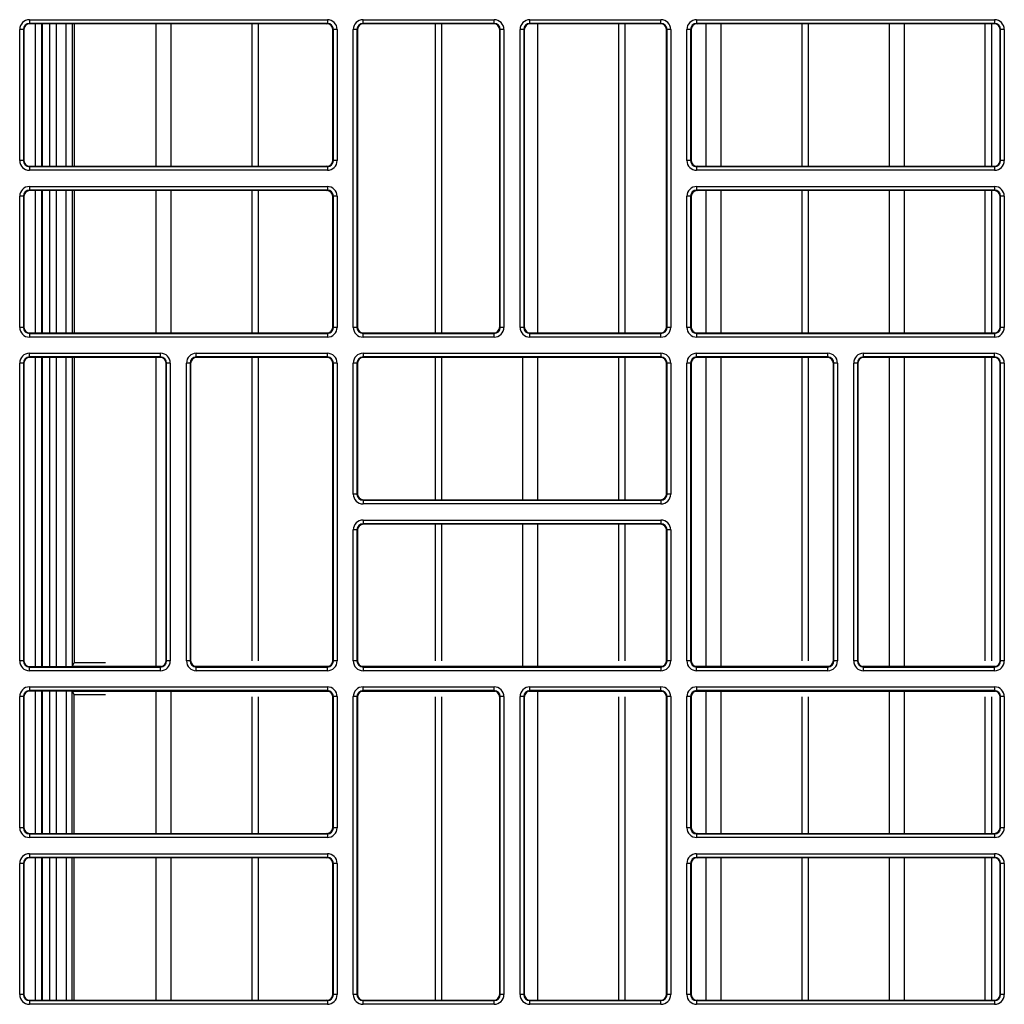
# Model space of a CAD drawing. Header units: millimetres. Extents: x 70863 to 97198, y -18528 to 3008.
# Tile 79 of 148: x 86890.68 to 86898.94, y -6624.82 to -6616.56. Entities that reach past the tile are written whole.
import ezdxf

# ---------------------------------------------------------------- set-up
doc = ezdxf.new("R2010")
doc.units = ezdxf.units.MM
doc.layers.add('wod-kan-hvac', color=3, linetype='Continuous')

# ---------------------------------------------------------------- blocks, each defined once
blk = doc.blocks.new('PY3_panel')
at = {"color": 0, "linetype": 'ByBlock', "lineweight": 25}
for p, q in [((143.633, 303.16), (143.633, 302.853)), ((143.633, 303.16), (168.617, 303.16)), ((168.617, 303.16), (168.617, 302.853)), ((171.613, 303.16), (182.607, 303.16)), ((171.613, 302.853), (171.613, 303.16)), ((182.607, 302.853), (182.607, 303.16)), ((185.603, 303.16), (196.597, 303.16)), ((185.603, 302.853), (185.603, 303.16)), ((196.597, 302.853), (196.597, 303.16)), ((199.593, 303.16), (199.593, 302.853)), ((199.593, 303.16), (224.577, 303.16)), ((224.577, 303.16), (224.577, 302.853)), ((143.121, 302.34), (142.813, 302.34)), ((142.813, 291.346), (142.813, 302.34)), ((143.121, 302.34), (143.121, 291.346)), ((143.16, 302.301), (143.121, 302.34)), ((143.16, 302.301), (143.16, 291.385)), ((168.617, 302.853), (143.633, 302.853)), ((143.633, 302.853), (143.673, 302.813)), ((168.578, 302.813), (143.673, 302.813)), ((144.143, 290.873), (144.143, 302.813)), ((144.655, 302.813), (144.655, 290.873)), ((144.736, 290.873), (144.736, 302.813)), ((145.354, 290.873), (145.354, 302.813)), ((145.864, 302.813), (145.864, 290.873)), ((146.705, 290.873), (146.705, 302.813)), ((147.217, 302.813), (147.217, 290.873)), ((147.37, 302.813), (147.37, 290.873)), ((154.262, 290.873), (154.262, 302.813)), ((155.529, 290.873), (155.529, 302.813)), ((162.31, 290.873), (162.31, 302.813)), ((162.854, 290.873), (162.854, 302.813)), ((168.578, 302.813), (168.617, 302.853)), ((169.13, 302.34), (169.09, 302.301)), ((169.09, 291.385), (169.09, 302.301)), ((169.13, 291.346), (169.13, 302.34)), ((169.437, 302.34), (169.13, 302.34)), ((169.437, 302.34), (169.437, 291.346)), ((170.793, 277.356), (170.793, 302.34)), ((171.101, 302.34), (170.793, 302.34)), ((171.101, 302.34), (171.101, 277.356)), ((171.14, 302.301), (171.101, 302.34)), ((171.14, 302.301), (171.14, 277.396)), ((182.607, 302.853), (171.613, 302.853)), ((171.613, 302.853), (171.652, 302.813)), ((182.568, 302.813), (171.652, 302.813)), ((177.684, 276.883), (177.684, 302.813)), ((178.227, 276.883), (178.227, 302.813)), ((182.568, 302.813), (182.607, 302.853)), ((183.12, 302.34), (183.08, 302.301)), ((183.08, 277.396), (183.08, 302.301)), ((183.427, 302.34), (183.12, 302.34)), ((183.12, 277.356), (183.12, 302.34)), ((183.427, 302.34), (183.427, 277.356)), ((184.783, 277.356), (184.783, 302.34)), ((185.09, 302.34), (184.783, 302.34)), ((185.09, 302.34), (185.09, 277.356)), ((185.13, 302.301), (185.09, 302.34)), ((185.13, 302.301), (185.13, 277.396)), ((196.597, 302.853), (185.603, 302.853)), ((185.603, 302.853), (185.642, 302.813)), ((196.558, 302.813), (185.642, 302.813)), ((186.276, 276.883), (186.276, 302.813)), ((193.057, 276.883), (193.057, 302.813)), ((193.601, 276.883), (193.601, 302.813)), ((196.558, 302.813), (196.597, 302.853)), ((197.109, 302.34), (197.07, 302.301)), ((197.07, 277.396), (197.07, 302.301)), ((197.417, 302.34), (197.109, 302.34)), ((197.109, 277.356), (197.109, 302.34)), ((197.417, 302.34), (197.417, 277.356)), ((199.08, 302.34), (198.773, 302.34)), ((198.773, 291.346), (198.773, 302.34)), ((199.08, 302.34), (199.08, 291.346)), ((199.12, 302.301), (199.08, 302.34)), ((199.12, 302.301), (199.12, 291.385)), ((224.577, 302.853), (199.593, 302.853)), ((199.593, 302.853), (199.632, 302.813)), ((224.537, 302.813), (199.632, 302.813)), ((200.382, 290.873), (200.382, 302.813)), ((201.65, 290.873), (201.65, 302.813)), ((208.431, 290.873), (208.431, 302.813)), ((208.974, 290.873), (208.974, 302.813)), ((215.756, 290.873), (215.756, 302.813)), ((217.023, 290.873), (217.023, 302.813)), ((223.805, 290.873), (223.805, 302.813)), ((224.348, 290.873), (224.348, 302.813)), ((224.537, 302.813), (224.577, 302.853)), ((225.089, 302.34), (225.05, 302.301)), ((225.05, 291.385), (225.05, 302.301)), ((225.397, 302.34), (225.089, 302.34)), ((225.089, 291.346), (225.089, 302.34)), ((225.397, 302.34), (225.397, 291.346)), ((143.121, 291.346), (142.813, 291.346)), ((143.121, 291.346), (143.16, 291.385)), ((143.673, 290.873), (143.633, 290.834)), ((143.633, 290.834), (168.617, 290.834)), ((143.633, 290.834), (143.633, 290.526)), ((143.673, 290.873), (168.578, 290.873)), ((168.617, 290.834), (168.578, 290.873)), ((168.617, 290.834), (168.617, 290.526)), ((169.09, 291.385), (169.13, 291.346)), ((169.437, 291.346), (169.13, 291.346)), ((199.08, 291.346), (198.773, 291.346)), ((199.08, 291.346), (199.12, 291.385)), ((199.632, 290.873), (199.593, 290.834)), ((199.593, 290.834), (224.577, 290.834)), ((199.593, 290.834), (199.593, 290.526)), ((199.632, 290.873), (224.537, 290.873)), ((224.577, 290.834), (224.537, 290.873)), ((224.577, 290.834), (224.577, 290.526)), ((225.05, 291.385), (225.089, 291.346)), ((225.397, 291.346), (225.089, 291.346)), ((168.617, 290.526), (143.633, 290.526)), ((224.577, 290.526), (199.593, 290.526)), ((143.633, 289.17), (168.617, 289.17)), ((143.633, 289.17), (143.633, 288.863)), ((168.617, 289.17), (168.617, 288.863)), ((199.593, 289.17), (224.577, 289.17)), ((199.593, 289.17), (199.593, 288.863)), ((224.577, 289.17), (224.577, 288.863)), ((142.813, 277.356), (142.813, 288.35)), ((143.121, 288.35), (142.813, 288.35)), ((143.121, 288.35), (143.121, 277.356)), ((143.16, 288.311), (143.121, 288.35)), ((143.16, 288.311), (143.16, 277.396)), ((168.617, 288.863), (143.633, 288.863)), ((143.633, 288.863), (143.673, 288.823)), ((168.578, 288.823), (143.673, 288.823)), ((144.143, 276.883), (144.143, 288.823)), ((144.655, 288.823), (144.655, 276.883)), ((144.736, 276.883), (144.736, 288.823)), ((145.354, 276.883), (145.354, 288.823)), ((145.864, 288.823), (145.864, 276.883)), ((146.705, 276.883), (146.705, 288.823)), ((147.217, 288.823), (147.217, 276.883)), ((147.37, 288.823), (147.37, 276.883)), ((154.262, 276.883), (154.262, 288.823)), ((155.529, 276.883), (155.529, 288.823)), ((162.31, 276.883), (162.31, 288.823)), ((162.854, 276.883), (162.854, 288.823)), ((168.578, 288.823), (168.617, 288.863)), ((169.13, 288.35), (169.09, 288.311)), ((169.09, 277.396), (169.09, 288.311)), ((169.13, 277.356), (169.13, 288.35)), ((169.437, 288.35), (169.13, 288.35)), ((169.437, 288.35), (169.437, 277.356)), ((198.773, 277.356), (198.773, 288.35)), ((199.08, 288.35), (198.773, 288.35)), ((199.08, 288.35), (199.08, 277.356)), ((199.12, 288.311), (199.08, 288.35)), ((199.12, 288.311), (199.12, 277.396)), ((224.577, 288.863), (199.593, 288.863)), ((199.593, 288.863), (199.632, 288.823)), ((224.537, 288.823), (199.632, 288.823)), ((200.382, 276.883), (200.382, 288.823)), ((201.65, 276.883), (201.65, 288.823)), ((208.431, 276.883), (208.431, 288.823)), ((208.974, 276.883), (208.974, 288.823)), ((215.756, 276.883), (215.756, 288.823)), ((217.023, 276.883), (217.023, 288.823)), ((223.805, 276.883), (223.805, 288.823)), ((224.348, 276.883), (224.348, 288.823)), ((224.537, 288.823), (224.577, 288.863)), ((225.089, 288.35), (225.05, 288.311)), ((225.05, 277.396), (225.05, 288.311)), ((225.089, 277.356), (225.089, 288.35)), ((225.397, 288.35), (225.089, 288.35)), ((225.397, 288.35), (225.397, 277.356)), ((143.121, 277.356), (142.813, 277.356)), ((143.121, 277.356), (143.16, 277.396)), ((143.673, 276.883), (143.633, 276.844)), ((143.633, 276.844), (168.617, 276.844)), ((143.633, 276.844), (143.633, 276.536)), ((143.673, 276.883), (168.578, 276.883)), ((168.617, 276.844), (168.578, 276.883)), ((168.617, 276.844), (168.617, 276.536)), ((169.09, 277.396), (169.13, 277.356)), ((169.437, 277.356), (169.13, 277.356)), ((171.101, 277.356), (170.793, 277.356)), ((171.101, 277.356), (171.14, 277.396)), ((171.652, 276.883), (171.613, 276.844)), ((171.613, 276.536), (171.613, 276.844)), ((171.613, 276.844), (182.607, 276.844)), ((171.652, 276.883), (182.568, 276.883)), ((182.607, 276.844), (182.568, 276.883)), ((182.607, 276.536), (182.607, 276.844)), ((183.08, 277.396), (183.12, 277.356)), ((183.427, 277.356), (183.12, 277.356)), ((185.09, 277.356), (184.783, 277.356)), ((185.09, 277.356), (185.13, 277.396)), ((185.642, 276.883), (185.603, 276.844)), ((185.603, 276.536), (185.603, 276.844)), ((185.603, 276.844), (196.597, 276.844)), ((185.642, 276.883), (196.558, 276.883)), ((196.597, 276.844), (196.558, 276.883)), ((196.597, 276.536), (196.597, 276.844)), ((197.07, 277.396), (197.109, 277.356)), ((197.417, 277.356), (197.109, 277.356)), ((199.08, 277.356), (198.773, 277.356)), ((199.08, 277.356), (199.12, 277.396)), ((199.632, 276.883), (199.593, 276.844)), ((199.593, 276.844), (224.577, 276.844)), ((199.593, 276.844), (199.593, 276.536)), ((199.632, 276.883), (224.537, 276.883)), ((224.577, 276.844), (224.537, 276.883)), ((224.577, 276.844), (224.577, 276.536)), ((225.05, 277.396), (225.089, 277.356)), ((225.397, 277.356), (225.089, 277.356)), ((168.617, 276.536), (143.633, 276.536)), ((182.607, 276.536), (171.613, 276.536)), ((196.597, 276.536), (185.603, 276.536)), ((224.577, 276.536), (199.593, 276.536)), ((143.633, 275.18), (154.627, 275.18)), ((143.633, 274.873), (143.633, 275.18)), ((154.627, 274.873), (154.627, 275.18)), ((157.623, 274.873), (157.623, 275.18)), ((157.623, 275.18), (168.617, 275.18)), ((168.617, 274.873), (168.617, 275.18)), ((171.613, 275.18), (196.597, 275.18)), ((171.613, 275.18), (171.613, 274.873)), ((196.597, 275.18), (196.597, 274.873)), ((199.593, 275.18), (210.587, 275.18)), ((199.593, 274.873), (199.593, 275.18)), ((210.587, 274.873), (210.587, 275.18)), ((213.583, 274.873), (213.583, 275.18)), ((213.583, 275.18), (224.577, 275.18)), ((224.577, 274.873), (224.577, 275.18)), ((142.813, 249.376), (142.813, 274.36)), ((143.121, 274.36), (142.813, 274.36)), ((143.121, 274.36), (143.121, 249.376)), ((143.16, 274.321), (143.121, 274.36)), ((143.16, 274.321), (143.16, 249.416)), ((154.627, 274.873), (143.633, 274.873)), ((143.633, 274.873), (143.673, 274.833)), ((154.588, 274.833), (143.673, 274.833)), ((144.143, 248.903), (144.143, 274.833)), ((144.655, 274.833), (144.655, 248.903)), ((144.736, 248.903), (144.736, 274.833)), ((145.354, 248.903), (145.354, 274.833)), ((145.864, 274.833), (145.864, 248.903)), ((146.705, 248.903), (146.705, 274.833)), ((147.217, 274.833), (147.217, 248.921)), ((147.37, 274.833), (147.37, 249.225)), ((154.262, 248.945), (154.262, 274.833)), ((154.588, 274.833), (154.627, 274.873)), ((155.14, 274.36), (155.1, 274.321)), ((155.1, 249.416), (155.1, 274.321)), ((155.14, 249.376), (155.14, 274.36)), ((155.447, 274.36), (155.14, 274.36)), ((155.447, 274.36), (155.447, 249.376)), ((157.111, 274.36), (156.803, 274.36)), ((156.803, 249.376), (156.803, 274.36)), ((157.111, 274.36), (157.111, 249.376)), ((157.15, 274.321), (157.111, 274.36)), ((157.15, 274.321), (157.15, 249.416)), ((168.617, 274.873), (157.623, 274.873)), ((157.623, 274.873), (157.662, 274.833)), ((168.578, 274.833), (157.662, 274.833)), ((162.31, 249.392), (162.31, 274.833)), ((162.854, 249.392), (162.854, 274.833)), ((168.578, 274.833), (168.617, 274.873)), ((169.13, 274.36), (169.09, 274.321)), ((169.09, 249.416), (169.09, 274.321)), ((169.437, 274.36), (169.13, 274.36)), ((169.13, 249.376), (169.13, 274.36)), ((169.437, 274.36), (169.437, 249.376)), ((170.793, 263.366), (170.793, 274.36)), ((171.101, 274.36), (170.793, 274.36)), ((171.101, 274.36), (171.101, 263.366)), ((171.14, 274.321), (171.101, 274.36)), ((171.14, 274.321), (171.14, 263.406)), ((196.597, 274.873), (171.613, 274.873)), ((171.613, 274.873), (171.652, 274.833)), ((196.558, 274.833), (171.652, 274.833)), ((177.684, 262.893), (177.684, 274.833)), ((178.227, 262.893), (178.227, 274.833)), ((185.009, 262.893), (185.009, 274.833)), ((186.276, 262.893), (186.276, 274.833)), ((193.057, 262.893), (193.057, 274.833)), ((193.601, 262.893), (193.601, 274.833)), ((196.558, 274.833), (196.597, 274.873)), ((197.109, 274.36), (197.07, 274.321)), ((197.07, 263.406), (197.07, 274.321)), ((197.109, 263.366), (197.109, 274.36)), ((197.417, 274.36), (197.109, 274.36)), ((197.417, 274.36), (197.417, 263.366)), ((198.773, 249.376), (198.773, 274.36)), ((199.08, 274.36), (198.773, 274.36)), ((199.08, 274.36), (199.08, 249.376)), ((199.12, 274.321), (199.08, 274.36)), ((199.12, 274.321), (199.12, 249.416)), ((210.587, 274.873), (199.593, 274.873)), ((199.593, 274.873), (199.632, 274.833)), ((210.547, 274.833), (199.632, 274.833)), ((200.382, 248.945), (200.382, 274.833)), ((201.65, 248.945), (201.65, 274.833)), ((208.431, 249.392), (208.431, 274.833)), ((208.974, 249.392), (208.974, 274.833)), ((210.547, 274.833), (210.587, 274.873)), ((211.099, 274.36), (211.06, 274.321)), ((211.06, 249.416), (211.06, 274.321)), ((211.407, 274.36), (211.099, 274.36)), ((211.099, 249.376), (211.099, 274.36)), ((211.407, 274.36), (211.407, 249.376)), ((213.07, 274.36), (212.763, 274.36)), ((212.763, 249.376), (212.763, 274.36)), ((213.07, 274.36), (213.07, 249.376)), ((213.11, 274.321), (213.07, 274.36)), ((213.11, 274.321), (213.11, 249.416)), ((224.577, 274.873), (213.583, 274.873)), ((213.583, 274.873), (213.622, 274.833)), ((224.537, 274.833), (213.622, 274.833)), ((215.756, 248.945), (215.756, 274.833)), ((217.023, 248.945), (217.023, 274.833)), ((223.805, 249.392), (223.805, 274.833)), ((224.348, 249.392), (224.348, 274.833)), ((224.537, 274.833), (224.577, 274.873)), ((225.089, 274.36), (225.05, 274.321)), ((225.05, 249.416), (225.05, 274.321)), ((225.089, 249.376), (225.089, 274.36)), ((225.397, 274.36), (225.089, 274.36)), ((225.397, 274.36), (225.397, 249.376)), ((171.101, 263.366), (170.793, 263.366)), ((171.101, 263.366), (171.14, 263.406)), ((171.652, 262.893), (171.613, 262.854)), ((171.613, 262.854), (171.613, 262.546)), ((171.613, 262.854), (196.597, 262.854)), ((171.652, 262.893), (196.558, 262.893)), ((196.597, 262.854), (196.558, 262.893)), ((196.597, 262.854), (196.597, 262.546)), ((197.07, 263.406), (197.109, 263.366)), ((197.417, 263.366), (197.109, 263.366)), ((196.597, 262.546), (171.613, 262.546)), ((171.613, 261.19), (196.597, 261.19)), ((171.613, 261.19), (171.613, 260.883)), ((196.597, 261.19), (196.597, 260.883)), ((170.793, 249.376), (170.793, 260.371)), ((171.101, 260.371), (170.793, 260.371)), ((171.101, 260.371), (171.101, 249.376)), ((171.14, 260.331), (171.101, 260.371)), ((171.14, 260.331), (171.14, 249.416)), ((196.597, 260.883), (171.613, 260.883)), ((171.613, 260.883), (171.652, 260.843)), ((196.558, 260.843), (171.652, 260.843)), ((177.684, 249.392), (177.684, 260.843)), ((178.227, 249.392), (178.227, 260.843)), ((185.009, 248.945), (185.009, 260.843)), ((186.276, 248.945), (186.276, 260.843)), ((193.057, 249.392), (193.057, 260.843)), ((193.601, 249.392), (193.601, 260.843)), ((196.558, 260.843), (196.597, 260.883)), ((197.109, 260.371), (197.07, 260.331)), ((197.07, 249.416), (197.07, 260.331)), ((197.417, 260.371), (197.109, 260.371)), ((197.109, 249.376), (197.109, 260.371)), ((197.417, 260.371), (197.417, 249.376)), ((143.121, 249.376), (143.16, 249.416)), ((155.1, 249.416), (155.14, 249.376)), ((157.111, 249.376), (157.15, 249.416)), ((169.09, 249.416), (169.13, 249.376)), ((171.101, 249.376), (171.14, 249.416)), ((197.07, 249.416), (197.109, 249.376)), ((199.08, 249.376), (199.12, 249.416)), ((211.06, 249.416), (211.099, 249.376)), ((213.07, 249.376), (213.11, 249.416)), ((225.05, 249.416), (225.089, 249.376)), ((143.121, 249.376), (142.813, 249.376)), ((143.673, 248.903), (143.633, 248.864)), ((143.633, 248.556), (143.633, 248.864)), ((143.633, 248.864), (154.627, 248.864)), ((143.673, 248.903), (154.588, 248.903)), ((147.217, 248.921), (147.37, 249.225)), ((154.72, 248.921), (147.217, 248.921)), ((150.004, 249.225), (147.37, 249.225)), ((154.627, 248.864), (154.588, 248.903)), ((154.627, 248.556), (154.627, 248.864)), ((155.447, 249.376), (155.14, 249.376)), ((157.111, 249.376), (156.803, 249.376)), ((168.71, 248.921), (157.531, 248.921)), ((157.662, 248.903), (157.623, 248.864)), ((157.623, 248.556), (157.623, 248.864)), ((157.623, 248.864), (168.617, 248.864)), ((157.662, 248.903), (168.578, 248.903)), ((168.617, 248.864), (168.578, 248.903)), ((168.617, 248.556), (168.617, 248.864)), ((169.437, 249.376), (169.13, 249.376)), ((171.101, 249.376), (170.793, 249.376)), ((196.69, 248.921), (171.52, 248.921)), ((171.652, 248.903), (171.613, 248.864)), ((171.613, 248.864), (171.613, 248.556)), ((171.613, 248.864), (196.597, 248.864)), ((171.652, 248.903), (196.558, 248.903)), ((196.597, 248.864), (196.558, 248.903)), ((196.597, 248.864), (196.597, 248.556)), ((197.417, 249.376), (197.109, 249.376)), ((199.08, 249.376), (198.773, 249.376)), ((210.679, 248.921), (199.5, 248.921)), ((199.632, 248.903), (199.593, 248.864)), ((199.593, 248.556), (199.593, 248.864)), ((199.593, 248.864), (210.587, 248.864)), ((199.632, 248.903), (210.547, 248.903)), ((210.587, 248.864), (210.547, 248.903)), ((210.587, 248.556), (210.587, 248.864)), ((211.407, 249.376), (211.099, 249.376)), ((213.07, 249.376), (212.763, 249.376)), ((224.669, 248.921), (213.49, 248.921)), ((213.622, 248.903), (213.583, 248.864)), ((213.583, 248.556), (213.583, 248.864)), ((213.583, 248.864), (224.577, 248.864)), ((213.622, 248.903), (224.537, 248.903)), ((224.577, 248.864), (224.537, 248.903)), ((224.577, 248.556), (224.577, 248.864)), ((225.397, 249.376), (225.089, 249.376)), ((154.627, 248.556), (143.633, 248.556)), ((168.617, 248.556), (157.623, 248.556)), ((196.597, 248.556), (171.613, 248.556)), ((210.587, 248.556), (199.593, 248.556)), ((224.577, 248.556), (213.583, 248.556)), ((143.633, 247.2), (168.617, 247.2)), ((143.633, 247.2), (143.633, 246.893)), ((168.617, 247.2), (168.617, 246.893)), ((171.613, 247.2), (182.607, 247.2)), ((171.613, 246.893), (171.613, 247.2)), ((182.607, 246.893), (182.607, 247.2)), ((185.603, 246.893), (185.603, 247.2)), ((185.603, 247.2), (196.597, 247.2)), ((196.597, 246.893), (196.597, 247.2)), ((199.593, 247.2), (224.577, 247.2)), ((199.593, 247.2), (199.593, 246.893)), ((224.577, 247.2), (224.577, 246.893)), ((142.813, 235.386), (142.813, 246.381)), ((143.121, 246.381), (142.813, 246.381)), ((143.121, 246.381), (143.121, 235.386)), ((143.16, 246.341), (143.121, 246.381)), ((143.16, 246.341), (143.16, 235.426)), ((168.617, 246.893), (143.633, 246.893)), ((143.633, 246.893), (143.673, 246.854)), ((168.578, 246.854), (143.673, 246.854)), ((144.143, 234.913), (144.143, 246.854)), ((144.655, 246.854), (144.655, 234.913)), ((144.736, 234.913), (144.736, 246.854)), ((145.354, 234.913), (145.354, 246.854)), ((145.864, 246.854), (145.864, 234.913)), ((146.705, 246.854), (146.705, 234.913)), ((147.217, 246.836), (147.37, 246.531)), ((147.217, 246.836), (168.71, 246.836)), ((147.217, 234.913), (147.217, 246.836)), ((150.004, 246.531), (147.37, 246.531)), ((147.37, 234.913), (147.37, 246.531)), ((154.262, 234.913), (154.262, 246.812)), ((155.529, 234.913), (155.529, 246.812)), ((162.31, 234.913), (162.31, 246.365)), ((162.854, 234.913), (162.854, 246.365)), ((168.578, 246.854), (168.617, 246.893)), ((169.13, 246.381), (169.09, 246.341)), ((169.09, 235.426), (169.09, 246.341)), ((169.437, 246.381), (169.13, 246.381)), ((169.13, 235.386), (169.13, 246.381)), ((169.437, 246.381), (169.437, 235.386)), ((170.793, 221.397), (170.793, 246.381)), ((171.101, 246.381), (170.793, 246.381)), ((171.101, 246.381), (171.101, 221.397)), ((171.14, 246.341), (171.101, 246.381)), ((171.14, 246.341), (171.14, 221.436)), ((171.52, 246.836), (182.7, 246.836)), ((182.607, 246.893), (171.613, 246.893)), ((171.613, 246.893), (171.652, 246.854)), ((182.568, 246.854), (171.652, 246.854)), ((177.684, 220.924), (177.684, 246.365)), ((178.227, 220.924), (178.227, 246.365)), ((182.568, 246.854), (182.607, 246.893)), ((183.12, 246.381), (183.08, 246.341)), ((183.08, 221.436), (183.08, 246.341)), ((183.12, 221.397), (183.12, 246.381)), ((183.427, 246.381), (183.12, 246.381)), ((183.427, 246.381), (183.427, 221.397)), ((184.783, 221.397), (184.783, 246.381)), ((185.09, 246.381), (184.783, 246.381)), ((185.09, 246.381), (185.09, 221.397)), ((185.13, 246.341), (185.09, 246.381)), ((185.13, 246.341), (185.13, 221.436)), ((185.51, 246.836), (196.69, 246.836)), ((196.597, 246.893), (185.603, 246.893)), ((185.603, 246.893), (185.642, 246.854)), ((196.558, 246.854), (185.642, 246.854)), ((186.276, 220.924), (186.276, 246.812)), ((193.057, 220.924), (193.057, 246.365)), ((193.601, 220.924), (193.601, 246.365)), ((196.558, 246.854), (196.597, 246.893)), ((197.109, 246.381), (197.07, 246.341)), ((197.07, 221.436), (197.07, 246.341)), ((197.417, 246.381), (197.109, 246.381)), ((197.109, 221.397), (197.109, 246.381)), ((197.417, 246.381), (197.417, 221.397)), ((198.773, 235.386), (198.773, 246.381)), ((199.08, 246.381), (198.773, 246.381)), ((199.08, 246.381), (199.08, 235.386)), ((199.12, 246.341), (199.08, 246.381)), ((199.12, 246.341), (199.12, 235.426)), ((199.5, 246.836), (224.669, 246.836)), ((224.577, 246.893), (199.593, 246.893)), ((199.593, 246.893), (199.632, 246.854)), ((224.537, 246.854), (199.632, 246.854)), ((200.382, 234.913), (200.382, 246.812)), ((201.65, 234.913), (201.65, 246.812)), ((208.431, 234.913), (208.431, 246.365)), ((208.974, 234.913), (208.974, 246.365)), ((215.756, 234.913), (215.756, 246.812)), ((217.023, 234.913), (217.023, 246.812)), ((223.805, 234.913), (223.805, 246.365)), ((224.348, 234.913), (224.348, 246.365)), ((224.537, 246.854), (224.577, 246.893)), ((225.089, 246.381), (225.05, 246.341)), ((225.05, 235.426), (225.05, 246.341)), ((225.089, 235.386), (225.089, 246.381)), ((225.397, 246.381), (225.089, 246.381)), ((225.397, 246.381), (225.397, 235.386)), ((143.121, 235.386), (142.813, 235.386)), ((143.121, 235.386), (143.16, 235.426)), ((169.09, 235.426), (169.13, 235.386)), ((169.437, 235.386), (169.13, 235.386)), ((199.08, 235.386), (198.773, 235.386)), ((199.08, 235.386), (199.12, 235.426)), ((225.05, 235.426), (225.089, 235.386)), ((225.397, 235.386), (225.089, 235.386)), ((143.673, 234.913), (143.633, 234.874)), ((143.633, 234.874), (143.633, 234.567)), ((143.633, 234.874), (168.617, 234.874)), ((168.617, 234.567), (143.633, 234.567)), ((143.673, 234.913), (168.578, 234.913)), ((168.617, 234.874), (168.578, 234.913)), ((168.617, 234.874), (168.617, 234.567)), ((199.632, 234.913), (199.593, 234.874)), ((199.593, 234.874), (224.577, 234.874)), ((199.593, 234.874), (199.593, 234.567)), ((224.577, 234.567), (199.593, 234.567)), ((199.632, 234.913), (224.537, 234.913)), ((224.577, 234.874), (224.537, 234.913)), ((224.577, 234.874), (224.577, 234.567)), ((143.633, 233.211), (168.617, 233.211)), ((143.633, 233.211), (143.633, 232.903)), ((168.617, 232.903), (143.633, 232.903)), ((143.633, 232.903), (143.673, 232.864)), ((168.578, 232.864), (168.617, 232.903)), ((168.617, 233.211), (168.617, 232.903)), ((199.593, 233.211), (224.577, 233.211)), ((199.593, 233.211), (199.593, 232.903)), ((224.577, 232.903), (199.593, 232.903)), ((199.593, 232.903), (199.632, 232.864)), ((224.537, 232.864), (224.577, 232.903)), ((224.577, 233.211), (224.577, 232.903)), ((142.813, 221.397), (142.813, 232.391)), ((143.121, 232.391), (142.813, 232.391)), ((143.121, 232.391), (143.121, 221.397)), ((143.16, 232.351), (143.121, 232.391)), ((143.16, 232.351), (143.16, 221.436)), ((168.578, 232.864), (143.673, 232.864)), ((144.143, 220.924), (144.143, 232.864)), ((144.655, 232.864), (144.655, 220.924)), ((144.736, 220.924), (144.736, 232.864)), ((145.354, 220.924), (145.354, 232.864)), ((145.864, 232.864), (145.864, 220.924)), ((146.705, 232.864), (146.705, 220.924)), ((147.217, 220.924), (147.217, 232.864)), ((147.37, 220.924), (147.37, 232.864)), ((154.262, 220.924), (154.262, 232.864)), ((155.529, 220.924), (155.529, 232.864)), ((162.31, 220.924), (162.31, 232.864)), ((162.854, 220.924), (162.854, 232.864)), ((169.13, 232.391), (169.09, 232.351)), ((169.09, 221.436), (169.09, 232.351)), ((169.437, 232.391), (169.13, 232.391)), ((169.13, 221.397), (169.13, 232.391)), ((169.437, 232.391), (169.437, 221.397)), ((198.773, 221.397), (198.773, 232.391)), ((199.08, 232.391), (198.773, 232.391)), ((199.08, 232.391), (199.08, 221.397)), ((199.12, 232.351), (199.08, 232.391)), ((199.12, 232.351), (199.12, 221.436)), ((224.537, 232.864), (199.632, 232.864)), ((200.382, 220.924), (200.382, 232.864)), ((201.65, 220.924), (201.65, 232.864)), ((208.431, 220.924), (208.431, 232.864)), ((208.974, 220.924), (208.974, 232.864)), ((215.756, 220.924), (215.756, 232.864)), ((217.023, 220.924), (217.023, 232.864)), ((223.805, 220.924), (223.805, 232.864)), ((224.348, 220.924), (224.348, 232.864)), ((225.089, 232.391), (225.05, 232.351)), ((225.05, 221.436), (225.05, 232.351)), ((225.397, 232.391), (225.089, 232.391)), ((225.089, 221.397), (225.089, 232.391)), ((225.397, 232.391), (225.397, 221.397)), ((143.121, 221.397), (142.813, 221.397)), ((143.121, 221.397), (143.16, 221.436)), ((169.09, 221.436), (169.13, 221.397)), ((169.437, 221.397), (169.13, 221.397)), ((171.101, 221.397), (170.793, 221.397)), ((171.101, 221.397), (171.14, 221.436)), ((183.08, 221.436), (183.12, 221.397)), ((183.427, 221.397), (183.12, 221.397)), ((185.09, 221.397), (184.783, 221.397)), ((185.09, 221.397), (185.13, 221.436)), ((197.07, 221.436), (197.109, 221.397)), ((197.417, 221.397), (197.109, 221.397)), ((199.08, 221.397), (198.773, 221.397)), ((199.08, 221.397), (199.12, 221.436)), ((225.05, 221.436), (225.089, 221.397)), ((225.397, 221.397), (225.089, 221.397)), ((143.673, 220.924), (143.633, 220.884)), ((143.633, 220.884), (143.633, 220.577)), ((143.633, 220.884), (168.617, 220.884)), ((168.617, 220.577), (143.633, 220.577)), ((143.673, 220.924), (168.578, 220.924)), ((168.617, 220.884), (168.578, 220.924)), ((168.617, 220.884), (168.617, 220.577)), ((171.652, 220.924), (171.613, 220.884)), ((171.613, 220.577), (171.613, 220.884)), ((171.613, 220.884), (182.607, 220.884)), ((182.607, 220.577), (171.613, 220.577)), ((171.652, 220.924), (182.568, 220.924)), ((182.607, 220.884), (182.568, 220.924)), ((182.607, 220.577), (182.607, 220.884)), ((185.642, 220.924), (185.603, 220.884)), ((185.603, 220.577), (185.603, 220.884)), ((185.603, 220.884), (196.597, 220.884)), ((196.597, 220.577), (185.603, 220.577)), ((185.642, 220.924), (196.558, 220.924)), ((196.597, 220.884), (196.558, 220.924)), ((196.597, 220.577), (196.597, 220.884)), ((199.632, 220.924), (199.593, 220.884)), ((199.593, 220.884), (199.593, 220.577)), ((199.593, 220.884), (224.577, 220.884)), ((224.577, 220.577), (199.593, 220.577)), ((199.632, 220.924), (224.537, 220.924)), ((224.577, 220.884), (224.537, 220.924)), ((224.577, 220.884), (224.577, 220.577))]:
    blk.add_line(p, q, dxfattribs=at)
for centre, major_axis, ratio, start_param, end_param in [((143.633, 302.34), (0.58, -0.58), 0.999695, 2.356347, 3.926839), ((168.617, 302.34), (-0.58, -0.58), 0.999695, 2.356347, 3.926839), ((171.613, 302.34), (0.58, -0.58), 0.999695, 2.356347, 3.926839), ((182.607, 302.34), (-0.58, -0.58), 0.999695, 2.356347, 3.926839), ((185.603, 302.34), (0.58, -0.58), 0.999695, 2.356347, 3.926839), ((196.597, 302.34), (-0.58, -0.58), 0.999695, 2.356347, 3.926839), ((199.593, 302.34), (0.58, -0.58), 0.999695, 2.356347, 3.926839), ((224.577, 302.34), (-0.58, -0.58), 0.999695, 2.356347, 3.926839), ((143.633, 302.34), (0.363, -0.363), 0.99933, 2.356347, 3.926839), ((143.673, 302.301), (0.362, -0.362), 0.999695, 2.356347, 3.926839), ((168.578, 302.301), (-0.362, -0.362), 0.999695, 2.356347, 3.926839), ((168.617, 302.34), (0.363, 0.363), 0.99933, 5.497939, 7.068431), ((171.613, 302.34), (0.363, -0.363), 0.99933, 2.356347, 3.926839), ((171.653, 302.301), (0.362, -0.362), 0.999695, 2.356347, 3.926839), ((182.568, 302.301), (-0.362, -0.362), 0.999695, 2.356347, 3.926839), ((182.607, 302.34), (0.363, 0.363), 0.99933, 5.497939, 7.068431), ((185.603, 302.34), (0.363, -0.363), 0.99933, 2.356347, 3.926839), ((185.642, 302.301), (0.362, -0.362), 0.999695, 2.356347, 3.926839), ((196.557, 302.301), (-0.362, -0.362), 0.999695, 2.356347, 3.926839), ((196.597, 302.34), (0.363, 0.363), 0.99933, 5.497939, 7.068431), ((199.593, 302.34), (0.363, -0.363), 0.99933, 2.356347, 3.926839), ((199.632, 302.301), (0.362, -0.362), 0.999695, 2.356347, 3.926839), ((224.537, 302.301), (-0.362, -0.362), 0.999695, 2.356347, 3.926839), ((224.577, 302.34), (0.363, 0.363), 0.99933, 5.497939, 7.068431), ((143.633, 291.346), (0.58, 0.58), 0.999695, 2.356347, 3.926839), ((143.633, 291.346), (0.363, 0.363), 0.99933, 2.356347, 3.926839), ((143.673, 291.386), (0.362, 0.362), 0.999695, 2.356347, 3.926839), ((168.578, 291.386), (-0.362, 0.362), 0.999695, 2.356347, 3.926839), ((168.617, 291.346), (-0.58, 0.58), 0.999695, 2.356347, 3.926839), ((168.617, 291.346), (0.363, -0.363), 0.99933, 5.497939, 7.068431), ((199.593, 291.346), (0.58, 0.58), 0.999695, 2.356347, 3.926839), ((199.593, 291.346), (0.363, 0.363), 0.99933, 2.356347, 3.926839), ((199.632, 291.386), (0.362, 0.362), 0.999695, 2.356347, 3.926839), ((224.537, 291.386), (-0.362, 0.362), 0.999695, 2.356347, 3.926839), ((224.577, 291.346), (-0.58, 0.58), 0.999695, 2.356347, 3.926839), ((224.577, 291.346), (0.363, -0.363), 0.99933, 5.497939, 7.068431), ((143.633, 288.35), (0.58, -0.58), 0.999695, 2.356347, 3.926839), ((168.617, 288.35), (-0.58, -0.58), 0.999695, 2.356347, 3.926839), ((199.593, 288.35), (0.58, -0.58), 0.999695, 2.356347, 3.926839), ((224.577, 288.35), (-0.58, -0.58), 0.999695, 2.356347, 3.926839), ((143.633, 288.35), (0.363, -0.363), 0.99933, 2.356347, 3.926839), ((143.673, 288.311), (0.362, -0.362), 0.999695, 2.356347, 3.926839), ((168.578, 288.311), (-0.362, -0.362), 0.999695, 2.356347, 3.926839), ((168.617, 288.35), (0.363, 0.363), 0.99933, 5.497939, 7.068431), ((199.593, 288.35), (0.363, -0.363), 0.99933, 2.356347, 3.926839), ((199.632, 288.311), (0.362, -0.362), 0.999695, 2.356347, 3.926839), ((224.537, 288.311), (-0.362, -0.362), 0.999695, 2.356347, 3.926839), ((224.577, 288.35), (0.363, 0.363), 0.99933, 5.497939, 7.068431), ((143.633, 277.356), (0.58, 0.58), 0.999695, 2.356347, 3.926839), ((143.633, 277.356), (0.363, 0.363), 0.99933, 2.356347, 3.926839), ((143.673, 277.396), (0.362, 0.362), 0.999695, 2.356347, 3.926839), ((168.578, 277.396), (-0.362, 0.362), 0.999695, 2.356347, 3.926839), ((168.617, 277.356), (-0.58, 0.58), 0.999695, 2.356347, 3.926839), ((168.617, 277.356), (0.363, -0.363), 0.99933, 5.497939, 7.068431), ((171.613, 277.356), (0.58, 0.58), 0.999695, 2.356347, 3.926839), ((171.613, 277.356), (0.363, 0.363), 0.99933, 2.356347, 3.926839), ((171.653, 277.396), (0.362, 0.362), 0.999695, 2.356347, 3.926839), ((182.568, 277.396), (-0.362, 0.362), 0.999695, 2.356347, 3.926839), ((182.607, 277.356), (-0.58, 0.58), 0.999695, 2.356347, 3.926839), ((182.607, 277.356), (0.363, -0.363), 0.99933, 5.497939, 7.068431), ((185.603, 277.356), (0.58, 0.58), 0.999695, 2.356347, 3.926839), ((185.603, 277.356), (0.363, 0.363), 0.99933, 2.356347, 3.926839), ((185.642, 277.396), (0.362, 0.362), 0.999695, 2.356347, 3.926839), ((196.557, 277.396), (-0.362, 0.362), 0.999695, 2.356347, 3.926839), ((196.597, 277.356), (-0.58, 0.58), 0.999695, 2.356347, 3.926839), ((196.597, 277.356), (0.363, -0.363), 0.99933, 5.497939, 7.068431), ((199.593, 277.356), (0.58, 0.58), 0.999695, 2.356347, 3.926839), ((199.593, 277.356), (0.363, 0.363), 0.99933, 2.356347, 3.926839), ((199.632, 277.396), (0.362, 0.362), 0.999695, 2.356347, 3.926839), ((224.537, 277.396), (-0.362, 0.362), 0.999695, 2.356347, 3.926839), ((224.577, 277.356), (-0.58, 0.58), 0.999695, 2.356347, 3.926839), ((224.577, 277.356), (0.363, -0.363), 0.99933, 5.497939, 7.068431), ((143.633, 274.36), (0.58, -0.58), 0.999695, 2.356347, 3.926839), ((154.627, 274.36), (-0.58, -0.58), 0.999695, 2.356347, 3.926839), ((157.623, 274.36), (0.58, -0.58), 0.999695, 2.356347, 3.926839), ((168.617, 274.36), (-0.58, -0.58), 0.999695, 2.356347, 3.926839), ((171.613, 274.36), (0.58, -0.58), 0.999695, 2.356347, 3.926839), ((196.597, 274.36), (-0.58, -0.58), 0.999695, 2.356347, 3.926839), ((199.593, 274.36), (0.58, -0.58), 0.999695, 2.356347, 3.926839), ((210.587, 274.36), (-0.58, -0.58), 0.999695, 2.356347, 3.926839), ((213.583, 274.36), (0.58, -0.58), 0.999695, 2.356347, 3.926839), ((224.577, 274.36), (-0.58, -0.58), 0.999695, 2.356347, 3.926839), ((143.633, 274.36), (0.363, -0.363), 0.99933, 2.356347, 3.926839), ((143.673, 274.321), (0.362, -0.362), 0.999695, 2.356347, 3.926839), ((154.588, 274.321), (-0.362, -0.362), 0.999695, 2.356347, 3.926839), ((154.627, 274.36), (0.363, 0.363), 0.99933, 5.497939, 7.068431), ((157.623, 274.36), (0.363, -0.363), 0.99933, 2.356347, 3.926839), ((157.663, 274.321), (0.362, -0.362), 0.999695, 2.356347, 3.926839), ((168.578, 274.321), (-0.362, -0.362), 0.999695, 2.356347, 3.926839), ((168.617, 274.36), (0.363, 0.363), 0.99933, 5.497939, 7.068431), ((171.613, 274.36), (0.363, -0.363), 0.99933, 2.356347, 3.926839), ((171.653, 274.321), (0.362, -0.362), 0.999695, 2.356347, 3.926839), ((196.557, 274.321), (-0.362, -0.362), 0.999695, 2.356347, 3.926839), ((196.597, 274.36), (0.363, 0.363), 0.99933, 5.497939, 7.068431), ((199.593, 274.36), (0.363, -0.363), 0.99933, 2.356347, 3.926839), ((199.632, 274.321), (0.362, -0.362), 0.999695, 2.356347, 3.926839), ((210.547, 274.321), (-0.362, -0.362), 0.999695, 2.356347, 3.926839), ((210.587, 274.36), (0.363, 0.363), 0.99933, 5.497939, 7.068431), ((213.583, 274.36), (0.363, -0.363), 0.99933, 2.356347, 3.926839), ((213.622, 274.321), (0.362, -0.362), 0.999695, 2.356347, 3.926839), ((224.537, 274.321), (-0.362, -0.362), 0.999695, 2.356347, 3.926839), ((224.577, 274.36), (0.363, 0.363), 0.99933, 5.497939, 7.068431), ((171.613, 263.366), (0.58, 0.58), 0.999695, 2.356347, 3.926839), ((171.613, 263.366), (0.363, 0.363), 0.99933, 2.356347, 3.926839), ((171.653, 263.406), (0.362, 0.362), 0.999695, 2.356347, 3.926839), ((196.557, 263.406), (-0.362, 0.362), 0.999695, 2.356347, 3.926839), ((196.597, 263.366), (-0.58, 0.58), 0.999695, 2.356347, 3.926839), ((196.597, 263.366), (0.363, -0.363), 0.99933, 5.497939, 7.068431), ((171.613, 260.37), (0.58, -0.58), 0.999695, 2.356347, 3.926839), ((196.597, 260.37), (-0.58, -0.58), 0.999695, 2.356347, 3.926839), ((171.613, 260.37), (0.363, -0.363), 0.99933, 2.356347, 3.926839), ((171.653, 260.331), (0.362, -0.362), 0.999695, 2.356347, 3.926839), ((196.557, 260.331), (-0.362, -0.362), 0.999695, 2.356347, 3.926839), ((196.597, 260.37), (0.363, 0.363), 0.99933, 5.497939, 7.068431), ((143.673, 249.416), (0.362, 0.362), 0.999695, 2.356347, 3.926839), ((154.588, 249.416), (-0.362, 0.362), 0.999695, 2.356347, 3.926839), ((157.663, 249.416), (0.362, 0.362), 0.999695, 2.356347, 3.926839), ((168.578, 249.416), (-0.362, 0.362), 0.999695, 2.356347, 3.926839), ((171.653, 249.416), (0.362, 0.362), 0.999695, 2.356347, 3.926839), ((196.557, 249.416), (-0.362, 0.362), 0.999695, 2.356347, 3.926839), ((199.632, 249.416), (0.362, 0.362), 0.999695, 2.356347, 3.926839), ((210.547, 249.416), (-0.362, 0.362), 0.999695, 2.356347, 3.926839), ((213.622, 249.416), (0.362, 0.362), 0.999695, 2.356347, 3.926839), ((224.537, 249.416), (-0.362, 0.362), 0.999695, 2.356347, 3.926839), ((143.633, 249.377), (0.58, 0.58), 0.999695, 2.356347, 3.926839), ((143.633, 249.377), (0.363, 0.363), 0.99933, 2.356347, 3.926839), ((146.705, 248.921), (0.512, 0), 0.034921, 6.248279, 6.265732), ((154.627, 249.377), (-0.58, 0.58), 0.999695, 2.356347, 3.926839), ((154.627, 249.377), (0.363, -0.363), 0.99933, 5.497939, 7.068431), ((157.623, 249.377), (0.58, 0.58), 0.999695, 2.356347, 3.926839), ((157.623, 249.377), (0.363, 0.363), 0.99933, 2.356347, 3.926839), ((168.617, 249.377), (-0.58, 0.58), 0.999695, 2.356347, 3.926839), ((168.617, 249.377), (0.363, -0.363), 0.99933, 5.497939, 7.068431), ((171.613, 249.377), (0.58, 0.58), 0.999695, 2.356347, 3.926839), ((171.613, 249.377), (0.363, 0.363), 0.99933, 2.356347, 3.926839), ((196.597, 249.377), (-0.58, 0.58), 0.999695, 2.356347, 3.926839), ((196.597, 249.377), (0.363, -0.363), 0.99933, 5.497939, 7.068431), ((199.593, 249.377), (0.58, 0.58), 0.999695, 2.356347, 3.926839), ((199.593, 249.377), (0.363, 0.363), 0.99933, 2.356347, 3.926839), ((210.587, 249.377), (-0.58, 0.58), 0.999695, 2.356347, 3.926839), ((210.587, 249.377), (0.363, -0.363), 0.99933, 5.497939, 7.068431), ((213.583, 249.377), (0.58, 0.58), 0.999695, 2.356347, 3.926839), ((213.583, 249.377), (0.363, 0.363), 0.99933, 2.356347, 3.926839), ((224.577, 249.377), (-0.58, 0.58), 0.999695, 2.356347, 3.926839), ((224.577, 249.377), (0.363, -0.363), 0.99933, 5.497939, 7.068431), ((143.633, 246.38), (0.58, -0.58), 0.999695, 2.356347, 3.926839), ((168.617, 246.38), (-0.58, -0.58), 0.999695, 2.356347, 3.926839), ((171.613, 246.38), (0.58, -0.58), 0.999695, 2.356347, 3.926839), ((182.607, 246.38), (-0.58, -0.58), 0.999695, 2.356347, 3.926839), ((185.603, 246.38), (0.58, -0.58), 0.999695, 2.356347, 3.926839), ((196.597, 246.38), (-0.58, -0.58), 0.999695, 2.356347, 3.926839), ((199.593, 246.38), (0.58, -0.58), 0.999695, 2.356347, 3.926839), ((224.577, 246.38), (-0.58, -0.58), 0.999695, 2.356347, 3.926839), ((143.633, 246.38), (0.363, -0.363), 0.99933, 2.356347, 3.926839), ((143.673, 246.341), (0.362, -0.362), 0.999695, 2.356347, 3.926839), ((146.705, 246.836), (0.512, 0), 0.034921, 0.017453, 0.034907), ((168.578, 246.341), (-0.362, -0.362), 0.999695, 2.356347, 3.926839), ((168.617, 246.38), (0.363, 0.363), 0.99933, 5.497939, 7.068431), ((171.613, 246.38), (0.363, -0.363), 0.99933, 2.356347, 3.926839), ((171.653, 246.341), (0.362, -0.362), 0.999695, 2.356347, 3.926839), ((182.568, 246.341), (-0.362, -0.362), 0.999695, 2.356347, 3.926839), ((182.607, 246.38), (0.363, 0.363), 0.99933, 5.497939, 7.068431), ((185.603, 246.38), (0.363, -0.363), 0.99933, 2.356347, 3.926839), ((185.642, 246.341), (0.362, -0.362), 0.999695, 2.356347, 3.926839), ((196.557, 246.341), (-0.362, -0.362), 0.999695, 2.356347, 3.926839), ((196.597, 246.38), (0.363, 0.363), 0.99933, 5.497939, 7.068431), ((199.593, 246.38), (0.363, -0.363), 0.99933, 2.356347, 3.926839), ((199.632, 246.341), (0.362, -0.362), 0.999695, 2.356347, 3.926839), ((224.537, 246.341), (-0.362, -0.362), 0.999695, 2.356347, 3.926839), ((224.577, 246.38), (0.363, 0.363), 0.99933, 5.497939, 7.068431), ((143.633, 235.387), (0.58, 0.58), 0.999695, 2.356347, 3.926839), ((143.633, 235.387), (0.363, 0.363), 0.99933, 2.356347, 3.926839), ((143.673, 235.426), (0.362, 0.362), 0.999695, 2.356347, 3.926839), ((168.578, 235.426), (-0.362, 0.362), 0.999695, 2.356347, 3.926839), ((168.617, 235.387), (-0.58, 0.58), 0.999695, 2.356347, 3.926839), ((168.617, 235.387), (0.363, -0.363), 0.99933, 5.497939, 7.068431), ((199.593, 235.387), (0.58, 0.58), 0.999695, 2.356347, 3.926839), ((199.593, 235.387), (0.363, 0.363), 0.99933, 2.356347, 3.926839), ((199.632, 235.426), (0.362, 0.362), 0.999695, 2.356347, 3.926839), ((224.537, 235.426), (-0.362, 0.362), 0.999695, 2.356347, 3.926839), ((224.577, 235.387), (-0.58, 0.58), 0.999695, 2.356347, 3.926839), ((224.577, 235.387), (0.363, -0.363), 0.99933, 5.497939, 7.068431), ((143.633, 232.391), (0.58, -0.58), 0.999695, 2.356347, 3.926839), ((143.633, 232.391), (0.363, -0.363), 0.99933, 2.356347, 3.926839), ((168.617, 232.391), (-0.58, -0.58), 0.999695, 2.356347, 3.926839), ((168.617, 232.391), (0.363, 0.363), 0.99933, 5.497939, 7.068431), ((199.593, 232.391), (0.58, -0.58), 0.999695, 2.356347, 3.926839), ((199.593, 232.391), (0.363, -0.363), 0.99933, 2.356347, 3.926839), ((224.577, 232.391), (-0.58, -0.58), 0.999695, 2.356347, 3.926839), ((224.577, 232.391), (0.363, 0.363), 0.99933, 5.497939, 7.068431), ((143.673, 232.351), (0.362, -0.362), 0.999695, 2.356347, 3.926839), ((168.578, 232.351), (-0.362, -0.362), 0.999695, 2.356347, 3.926839), ((199.632, 232.351), (0.362, -0.362), 0.999695, 2.356347, 3.926839), ((224.537, 232.351), (-0.362, -0.362), 0.999695, 2.356347, 3.926839), ((143.633, 221.397), (0.58, 0.58), 0.999695, 2.356347, 3.926839), ((143.633, 221.397), (0.363, 0.363), 0.99933, 2.356347, 3.926839), ((143.673, 221.436), (0.362, 0.362), 0.999695, 2.356347, 3.926839), ((168.578, 221.436), (-0.362, 0.362), 0.999695, 2.356347, 3.926839), ((168.617, 221.397), (-0.58, 0.58), 0.999695, 2.356347, 3.926839), ((168.617, 221.397), (0.363, -0.363), 0.99933, 5.497939, 7.068431), ((171.613, 221.397), (0.58, 0.58), 0.999695, 2.356347, 3.926839), ((171.613, 221.397), (0.363, 0.363), 0.99933, 2.356347, 3.926839), ((171.653, 221.436), (0.362, 0.362), 0.999695, 2.356347, 3.926839), ((182.568, 221.436), (-0.362, 0.362), 0.999695, 2.356347, 3.926839), ((182.607, 221.397), (-0.58, 0.58), 0.999695, 2.356347, 3.926839), ((182.607, 221.397), (0.363, -0.363), 0.99933, 5.497939, 7.068431), ((185.603, 221.397), (0.58, 0.58), 0.999695, 2.356347, 3.926839), ((185.603, 221.397), (0.363, 0.363), 0.99933, 2.356347, 3.926839), ((185.642, 221.436), (0.362, 0.362), 0.999695, 2.356347, 3.926839), ((196.557, 221.436), (-0.362, 0.362), 0.999695, 2.356347, 3.926839), ((196.597, 221.397), (-0.58, 0.58), 0.999695, 2.356347, 3.926839), ((196.597, 221.397), (0.363, -0.363), 0.99933, 5.497939, 7.068431), ((199.593, 221.397), (0.58, 0.58), 0.999695, 2.356347, 3.926839), ((199.593, 221.397), (0.363, 0.363), 0.99933, 2.356347, 3.926839), ((199.632, 221.436), (0.362, 0.362), 0.999695, 2.356347, 3.926839), ((224.537, 221.436), (-0.362, 0.362), 0.999695, 2.356347, 3.926839), ((224.577, 221.397), (-0.58, 0.58), 0.999695, 2.356347, 3.926839), ((224.577, 221.397), (0.363, -0.363), 0.99933, 5.497939, 7.068431)]:
    blk.add_ellipse(centre, major_axis=major_axis, ratio=ratio, start_param=start_param, end_param=end_param, dxfattribs=at)

msp = doc.modelspace()

# ---------------------------------------------------------------- block references
at = {"layer": 'wod-kan-hvac', "color": 96, "xscale": 0.09999999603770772, "yscale": 0.09999999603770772, "zscale": 0.09999999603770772}
msp.add_blockref('PY3_panel', (86876.4018, -6646.876, 1268.6752), dxfattribs=at)

doc.saveas('drawing.dxf')
